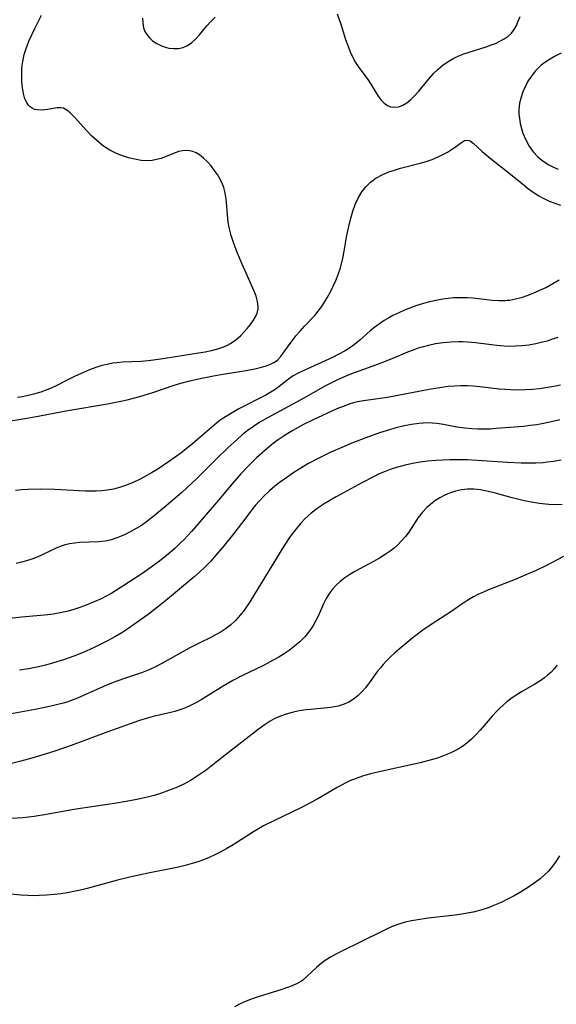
# Model space of a CAD drawing. Header units: inches. Extents: x 1073367 to 1082519, y 1569854 to 1574957.
# Tile 55 of 256: x 1075036 to 1075171, y 1572810 to 1573056. Entities that reach past the tile are written whole.
import ezdxf

# ---------------------------------------------------------------- set-up
doc = ezdxf.new("R2010")
doc.units = ezdxf.units.IN
doc.header["$MEASUREMENT"] = 0
doc.layers.add('CGG_CurvaNivelLidar_v1', color=7, linetype='Continuous', lineweight=30, true_color=0x008008)

msp = doc.modelspace()

# ---------------------------------------------------------------- linework, layer by layer
at = {"layer": 'CGG_CurvaNivelLidar_v1'}
for points in [[(1075035.9627, 1572961.4846, 66.5), (1075037.1423, 1572961.6597, 66.5), (1075038.3117, 1572961.8766, 66.5), (1075040.0636, 1572962.2923, 66.5), (1075041.8684, 1572962.8377, 66.5), (1075043.633, 1572963.4866, 66.5), (1075045.3506, 1572964.2368, 66.5), (1075048.7569, 1572965.9734, 66.5), (1075050.3218, 1572966.7489, 66.5), (1075051.9064, 1572967.4859, 66.5), (1075054.0532, 1572968.391, 66.5), (1075055.5949, 1572968.9596, 66.5), (1075057.1545, 1572969.4488, 66.5), (1075058.7341, 1572969.8373, 66.5), (1075059.7745, 1572970.0257, 66.5), (1075060.8225, 1572970.1637, 66.5), (1075062.2308, 1572970.2795, 66.5), (1075066.8335, 1572970.5147, 66.5), (1075068.5988, 1572970.6727, 66.5), (1075069.9324, 1572970.8314, 66.5), (1075072.866, 1572971.2529, 66.5), (1075081.1654, 1572972.5509, 66.5), (1075082.8395, 1572972.824, 66.5), (1075084.4767, 1572973.1418, 66.5), (1075086.0596, 1572973.5378, 66.5), (1075087.5661, 1572974.051, 66.5), (1075088.465, 1572974.4553, 66.5), (1075089.1994, 1572974.861, 66.5), (1075090.5528, 1572975.8193, 66.5), (1075091.7766, 1572976.9233, 66.5), (1075092.5812, 1572977.7662, 66.5), (1075093.3409, 1572978.6313, 66.5), (1075094.1835, 1572979.6601, 66.5), (1075094.9354, 1572980.6995, 66.5), (1075095.5499, 1572981.7599, 66.5), (1075095.8604, 1572982.4951, 66.5), (1075096.0649, 1572983.2478, 66.5), (1075096.1215, 1572983.6341, 66.5), (1075096.1444, 1572984.1779, 66.5), (1075095.9937, 1572985.4085, 66.5), (1075095.6308, 1572986.6779, 66.5), (1075095.1253, 1572987.9877, 66.5), (1075092.1373, 1572994.7297, 66.5), (1075090.9754, 1572997.4647, 66.5), (1075090.4011, 1572998.9391, 66.5), (1075089.8704, 1573000.4152, 66.5), (1075089.3934, 1573001.8878, 66.5), (1075089.1087, 1573002.8855, 66.5), (1075088.8697, 1573003.9071, 66.5), (1075088.6607, 1573005.1732, 66.5), (1075088.4807, 1573007.0149, 66.5), (1075088.2291, 1573010.2132, 66.5), (1075088.051, 1573011.55, 66.5), (1075087.7894, 1573012.8578, 66.5), (1075087.5097, 1573013.8413, 66.5), (1075087.1781, 1573014.7284, 66.5), (1075086.5979, 1573015.9432, 66.5), (1075085.9171, 1573017.102, 66.5), (1075085.1614, 1573018.2058, 66.5), (1075084.3523, 1573019.2524, 66.5), (1075083.4428, 1573020.2994, 66.5), (1075082.4844, 1573021.2393, 66.5), (1075081.4647, 1573022.0312, 66.5), (1075080.6382, 1573022.5076, 66.5), (1075079.7744, 1573022.8568, 66.5), (1075078.5424, 1573023.1019, 66.5), (1075077.2254, 1573023.0513, 66.5), (1075076.2995, 1573022.8564, 66.5), (1075075.3741, 1573022.5643, 66.5), (1075071.8309, 1573021.1574, 66.5), (1075070.7394, 1573020.8313, 66.5), (1075069.6244, 1573020.6075, 66.5), (1075068.4946, 1573020.5119, 66.5), (1075066.8902, 1573020.6176, 66.5), (1075065.2613, 1573020.9248, 66.5), (1075063.7324, 1573021.3151, 66.5), (1075062.1975, 1573021.7996, 66.5), (1075060.6823, 1573022.3917, 66.5), (1075059.8297, 1573022.788, 66.5), (1075058.9965, 1573023.2264, 66.5), (1075058.1877, 1573023.7086, 66.5), (1075057.1159, 1573024.4566, 66.5), (1075055.7578, 1573025.5852, 66.5), (1075054.4812, 1573026.8058, 66.5), (1075053.2725, 1573028.0706, 66.5), (1075050.2138, 1573031.4401, 66.5), (1075049.1199, 1573032.5439, 66.5), (1075048.2863, 1573033.2223, 66.5), (1075047.4285, 1573033.6546, 66.5), (1075046.6667, 1573033.786, 66.5), (1075045.8695, 1573033.7516, 66.5), (1075043.4102, 1573033.3296, 66.5), (1075042.1097, 1573033.2036, 66.5), (1075040.8509, 1573033.2583, 66.5), (1075040.2057, 1573033.4022, 66.5), (1075039.6111, 1573033.6532, 66.5), (1075039.1054, 1573034.0064, 66.5), (1075038.6625, 1573034.4646, 66.5), (1075038.2455, 1573035.0841, 66.5), (1075037.8098, 1573036.0343, 66.5), (1075037.4318, 1573037.3414, 66.5), (1075037.1838, 1573038.7844, 66.5), (1075037.0426, 1573040.3217, 66.5), (1075036.9941, 1573041.9195, 66.5), (1075037.0266, 1573043.3077, 66.5), (1075037.1064, 1573044.3183, 66.5), (1075037.2423, 1573045.3305, 66.5), (1075037.6316, 1573047.1229, 66.5), (1075038.1819, 1573048.8905, 66.5), (1075038.865, 1573050.6186, 66.5), (1075040.2632, 1573053.5904, 66.5), (1075041.9384, 1573056.9515, 66.5)], [(1075067.2324, 1573056.1695, 66.5), (1075067.2433, 1573054.9624, 66.5), (1075067.4613, 1573053.7745, 66.5), (1075067.792, 1573052.8896, 66.5), (1075068.2608, 1573052.0639, 66.5), (1075068.9128, 1573051.2586, 66.5), (1075069.6937, 1573050.5524, 66.5), (1075070.7599, 1573049.8483, 66.5), (1075071.9309, 1573049.2901, 66.5), (1075073.1661, 1573048.8777, 66.5), (1075073.818, 1573048.7246, 66.5), (1075075.0178, 1573048.5641, 66.5), (1075076.2013, 1573048.5825, 66.5), (1075077.3415, 1573048.816, 66.5), (1075078.4876, 1573049.3337, 66.5), (1075079.5546, 1573050.0844, 66.5), (1075080.5418, 1573051.0144, 66.5), (1075081.4257, 1573052.0342, 66.5), (1075083.2526, 1573054.2544, 66.5), (1075084.2737, 1573055.3724, 66.5), (1075085.3742, 1573056.4475, 66.5)], [(1075115.8442, 1573057.2839, 66.5), (1075116.7581, 1573054.666, 66.5), (1075117.9785, 1573050.866, 66.5), (1075118.5158, 1573049.3164, 66.5), (1075119.1086, 1573047.8084, 66.5), (1075119.7844, 1573046.3628, 66.5), (1075120.4996, 1573045.0966, 66.5), (1075121.3103, 1573043.8507, 66.5), (1075123.3603, 1573041.0781, 66.5), (1075124.3075, 1573039.7248, 66.5), (1075126.1471, 1573036.6751, 66.5), (1075126.8602, 1573035.71, 66.5), (1075127.6537, 1573034.9019, 66.5), (1075128.4312, 1573034.3672, 66.5), (1075129.2265, 1573034.0505, 66.5), (1075130.2432, 1573033.9247, 66.5), (1075131.2832, 1573034.0596, 66.5), (1075132.3167, 1573034.4274, 66.5), (1075133.3095, 1573035.0103, 66.5), (1075134.3103, 1573035.858, 66.5), (1075135.2779, 1573036.8677, 66.5), (1075136.259, 1573037.978, 66.5), (1075138.9787, 1573041.2212, 66.5), (1075139.9603, 1573042.3258, 66.5), (1075141.0964, 1573043.4321, 66.5), (1075142.3241, 1573044.4505, 66.5), (1075143.6346, 1573045.3685, 66.5), (1075145.0235, 1573046.1695, 66.5), (1075146.2612, 1573046.7483, 66.5), (1075147.5394, 1573047.2503, 66.5), (1075148.8436, 1573047.6967, 66.5), (1075153.1762, 1573049.0422, 66.5), (1075154.2447, 1573049.4185, 66.5), (1075155.4446, 1573049.8869, 66.5), (1075156.5868, 1573050.4019, 66.5), (1075157.651, 1573050.9813, 66.5), (1075158.614, 1573051.6462, 66.5), (1075159.4473, 1573052.4212, 66.5), (1075160.1227, 1573053.3112, 66.5), (1075160.6818, 1573054.3092, 66.5), (1075161.1717, 1573055.4232, 66.5), (1075161.5979, 1573056.606, 66.5)], [(1075171.8761, 1573047.4202, 66.5), (1075170.2488, 1573046.5891, 66.5), (1075168.7037, 1573045.718, 66.5), (1075167.7654, 1573045.1199, 66.5), (1075166.8931, 1573044.4625, 66.5), (1075166.1002, 1573043.7213, 66.5), (1075165.3667, 1573042.9057, 66.5), (1075164.434, 1573041.7042, 66.5), (1075163.5865, 1573040.4148, 66.5), (1075162.8474, 1573039.0462, 66.5), (1075162.299, 1573037.7612, 66.5), (1075161.8604, 1573036.4329, 66.5), (1075161.5086, 1573034.9163, 66.5), (1075161.3309, 1573033.3753, 66.5), (1075161.3302, 1573032.2281, 66.5), (1075161.4327, 1573031.0793, 66.5), (1075161.6425, 1573029.8556, 66.5), (1075161.9429, 1573028.6439, 66.5), (1075162.3239, 1573027.4514, 66.5), (1075163.0187, 1573025.7601, 66.5), (1075163.8937, 1573024.1648, 66.5), (1075164.9095, 1573022.7776, 66.5), (1075166.0909, 1573021.5251, 66.5), (1075167.3877, 1573020.4462, 66.5), (1075168.8119, 1573019.5259, 66.5), (1075169.9667, 1573018.9444, 66.5), (1075171.1765, 1573018.4501, 66.5)], [(1075031.3149, 1572955.0821, 66), (1075037.3026, 1572956.0405, 66), (1075040.1726, 1572956.5532, 66), (1075048.5705, 1572958.1826, 66), (1075058.485, 1572959.8461, 66), (1075061.8137, 1572960.492, 66), (1075063.3958, 1572960.8547, 66), (1075066.5311, 1572961.6684, 66), (1075069.7724, 1572962.6289, 66), (1075075.1553, 1572964.4464, 66), (1075076.8173, 1572964.954, 66), (1075078.7421, 1572965.4821, 66), (1075081.6062, 1572966.1545, 66), (1075084.9404, 1572966.8193, 66), (1075086.7888, 1572967.1344, 66), (1075093.1156, 1572968.1204, 66), (1075095.2838, 1572968.5448, 66), (1075096.6047, 1572968.8727, 66), (1075097.8572, 1572969.2442, 66), (1075098.9998, 1572969.6577, 66), (1075100.0351, 1572970.15, 66), (1075100.9339, 1572970.76, 66), (1075101.7132, 1572971.5537, 66), (1075102.3979, 1572972.474, 66), (1075103.8417, 1572974.5569, 66), (1075104.6806, 1572975.6634, 66), (1075105.583, 1572976.7796, 66), (1075106.6267, 1572977.991, 66), (1075107.7158, 1572979.1906, 66), (1075110.2847, 1572981.9248, 66), (1075111.1306, 1572982.943, 66), (1075111.9264, 1572984.0199, 66), (1075112.7225, 1572985.2322, 66), (1075113.4684, 1572986.4921, 66), (1075114.1738, 1572987.7878, 66), (1075114.8925, 1572989.2121, 66), (1075115.5602, 1572990.666, 66), (1075116.1611, 1572992.1511, 66), (1075116.7264, 1572993.8367, 66), (1075116.9133, 1572994.505, 66), (1075117.318, 1572996.225, 66), (1075117.6533, 1572997.9706, 66), (1075118.2469, 1573001.4905, 66), (1075118.6873, 1573003.8269, 66), (1075119.2575, 1573006.1906, 66), (1075119.7813, 1573007.9413, 66), (1075120.4004, 1573009.633, 66), (1075121.1391, 1573011.2417, 66), (1075122.0554, 1573012.773, 66), (1075123.0699, 1573014.0509, 66), (1075124.2351, 1573015.1867, 66), (1075125.5386, 1573016.1675, 66), (1075127.1085, 1573017.0486, 66), (1075128.7954, 1573017.7617, 66), (1075130.2277, 1573018.2429, 66), (1075131.6963, 1573018.6627, 66), (1075136.6431, 1573019.9217, 66), (1075138.1, 1573020.3499, 66), (1075139.6516, 1573020.8885, 66), (1075141.133, 1573021.5042, 66), (1075142.3345, 1573022.0934, 66), (1075143.4616, 1573022.7216, 66), (1075144.505, 1573023.3688, 66), (1075145.4515, 1573024.0143, 66), (1075146.9877, 1573025.1424, 66), (1075147.7456, 1573025.5834, 66), (1075148.4548, 1573025.7322, 66), (1075149.153, 1573025.5082, 66), (1075149.881, 1573024.9844, 66), (1075152.1645, 1573022.8971, 66), (1075154.1307, 1573021.2294, 66), (1075158.0867, 1573018.1218, 66), (1075162.1111, 1573014.8328, 66), (1075163.5105, 1573013.7368, 66), (1075164.8706, 1573012.7342, 66), (1075166.2722, 1573011.8101, 66), (1075167.5505, 1573011.0928, 66), (1075168.8764, 1573010.4713, 66), (1075170.276, 1573009.9375, 66), (1075171.7128, 1573009.4879, 66)], [(1075171.3837, 1572990.7121, 66), (1075169.8162, 1572989.7734, 66), (1075168.2159, 1572988.9066, 66), (1075166.5104, 1572988.0941, 66), (1075164.7819, 1572987.3637, 66), (1075163.3415, 1572986.8147, 66), (1075161.894, 1572986.3327, 66), (1075160.4368, 1572985.9421, 66), (1075158.9667, 1572985.6725, 66), (1075158.3653, 1572985.6053, 66), (1075157.8908, 1572985.5714, 66), (1075156.263, 1572985.5637, 66), (1075154.6196, 1572985.6771, 66), (1075149.8511, 1572986.2021, 66), (1075148.4022, 1572986.3023, 66), (1075146.6979, 1572986.3332, 66), (1075144.9927, 1572986.2654, 66), (1075143.6331, 1572986.14, 66), (1075142.279, 1572985.96, 66), (1075140.9319, 1572985.7345, 66), (1075138.6594, 1572985.2521, 66), (1075136.8646, 1572984.7497, 66), (1075135.5446, 1572984.2976, 66), (1075132.7463, 1572983.211, 66), (1075131.2698, 1572982.58, 66), (1075129.8235, 1572981.8883, 66), (1075128.9247, 1572981.4051, 66), (1075127.6631, 1572980.6459, 66), (1075126.4435, 1572979.823, 66), (1075125.2661, 1572978.9458, 66), (1075124.1328, 1572978.0214, 66), (1075121.5488, 1572975.7198, 66), (1075120.2257, 1572974.6217, 66), (1075118.7435, 1572973.5767, 66), (1075117.9106, 1572973.0669, 66), (1075116.1586, 1572972.1153, 66), (1075114.7438, 1572971.4307, 66), (1075107.3837, 1572968.1025, 66), (1075106.1083, 1572967.476, 66), (1075104.8967, 1572966.781, 66), (1075103.7155, 1572965.9551, 66), (1075101.4084, 1572964.1646, 66), (1075100.368, 1572963.4282, 66), (1075099.2794, 1572962.7266, 66), (1075098.0191, 1572961.9869, 66), (1075096.5696, 1572961.2048, 66), (1075092.6073, 1572959.2111, 66), (1075091.3172, 1572958.5283, 66), (1075088.7888, 1572957.0803, 66), (1075087.524, 1572956.2909, 66), (1075086.3023, 1572955.4464, 66), (1075085.0216, 1572954.4336, 66), (1075080.9941, 1572950.9242, 66), (1075079.591, 1572949.7272, 66), (1075078.1549, 1572948.5619, 66), (1075076.7714, 1572947.5126, 66), (1075073.9405, 1572945.4837, 66), (1075071.0529, 1572943.5325, 66), (1075069.4778, 1572942.5512, 66), (1075068.3258, 1572941.8828, 66), (1075066.6022, 1572940.9753, 66), (1075064.8432, 1572940.1593, 66), (1075062.9485, 1572939.4066, 66), (1075061.4481, 1572938.9146, 66), (1075059.9266, 1572938.5175, 66), (1075058.384, 1572938.2308, 66), (1075057.0203, 1572938.0805, 66), (1075055.6432, 1572938.0082, 66), (1075054.2555, 1572937.9948, 66), (1075052.8879, 1572938.0233, 66), (1075045.2739, 1572938.3968, 66), (1075041.6937, 1572938.4793, 66), (1075038.5431, 1572938.4206, 66), (1075036.9971, 1572938.3303, 66), (1075035.4552, 1572938.2027, 66)], [(1075171.0711, 1572976.4162, 66.5), (1075169.7278, 1572975.9354, 66.5), (1075168.3697, 1572975.5057, 66.5), (1075167.1959, 1572975.1846, 66.5), (1075165.5232, 1572974.8079, 66.5), (1075163.8356, 1572974.517, 66.5), (1075162.1382, 1572974.3113, 66.5), (1075160.4349, 1572974.1961, 66.5), (1075158.8293, 1572974.1803, 66.5), (1075157.6007, 1572974.2353, 66.5), (1075155.8291, 1572974.3964, 66.5), (1075150.5064, 1572975.0649, 66.5), (1075148.446, 1572975.2362, 66.5), (1075147.3153, 1572975.2791, 66.5), (1075146.1843, 1572975.2853, 66.5), (1075144.2761, 1572975.2184, 66.5), (1075142.3758, 1572975.0554, 66.5), (1075140.49, 1572974.7901, 66.5), (1075138.7027, 1572974.4265, 66.5), (1075137.4301, 1572974.0898, 66.5), (1075136.1529, 1572973.6877, 66.5), (1075134.888, 1572973.237, 66.5), (1075133.4818, 1572972.6902, 66.5), (1075129.5183, 1572971.0476, 66.5), (1075126.7855, 1572969.9515, 66.5), (1075123.6325, 1572968.7805, 66.5), (1075120.1577, 1572967.5589, 66.5), (1075118.6596, 1572966.9946, 66.5), (1075117.2828, 1572966.4284, 66.5), (1075115.9254, 1572965.8168, 66.5), (1075114.4283, 1572965.0759, 66.5), (1075112.9527, 1572964.2894, 66.5), (1075106.796, 1572960.8191, 66.5), (1075098.5934, 1572956.4172, 66.5), (1075096.5799, 1572955.2365, 66.5), (1075094.9637, 1572954.1759, 66.5), (1075093.4019, 1572953.0358, 66.5), (1075092.1581, 1572952.0401, 66.5), (1075090.942, 1572951.005, 66.5), (1075088.5605, 1572948.859, 66.5), (1075085.7866, 1572946.1969, 66.5), (1075080.7909, 1572941.1606, 66.5), (1075079.5484, 1572939.953, 66.5), (1075076.9204, 1572937.5523, 66.5), (1075073.1171, 1572934.2888, 66.5), (1075070.1428, 1572931.8196, 66.5), (1075068.1819, 1572930.3227, 66.5), (1075066.9151, 1572929.4573, 66.5), (1075065.6214, 1572928.6513, 66.5), (1075064.3071, 1572927.9044, 66.5), (1075062.6858, 1572927.0822, 66.5), (1075061.0411, 1572926.3777, 66.5), (1075059.371, 1572925.8255, 66.5), (1075058.316, 1572925.5783, 66.5), (1075057.8403, 1572925.4955, 66.5), (1075056.2479, 1572925.3235, 66.5), (1075051.4314, 1572925.1519, 66.5), (1075050.1818, 1572925.0343, 66.5), (1075048.9483, 1572924.8281, 66.5), (1075047.8891, 1572924.558, 66.5), (1075046.8474, 1572924.2108, 66.5), (1075045.6328, 1572923.718, 66.5), (1075042.0848, 1572922.064, 66.5), (1075040.8828, 1572921.5428, 66.5), (1075039.5543, 1572921.0393, 66.5), (1075038.1914, 1572920.6004, 66.5), (1075036.9243, 1572920.2567, 66.5), (1075035.637, 1572919.9568, 66.5)], [(1075171.6819, 1572964.4922, 67), (1075170.0818, 1572964.1512, 67), (1075168.471, 1572963.8657, 67), (1075166.5005, 1572963.5986, 67), (1075164.7113, 1572963.4269, 67), (1075162.9181, 1572963.3175, 67), (1075161.1239, 1572963.2715, 67), (1075159.3317, 1572963.295, 67), (1075157.7935, 1572963.3784, 67), (1075156.3667, 1572963.5084, 67), (1075151.5789, 1572964.0868, 67), (1075149.8977, 1572964.2488, 67), (1075148.4475, 1572964.3302, 67), (1075146.8409, 1572964.3342, 67), (1075145.2536, 1572964.257, 67), (1075143.6655, 1572964.115, 67), (1075142.0774, 1572963.9217, 67), (1075138.9036, 1572963.422, 67), (1075130.5994, 1572961.7996, 67), (1075128.4251, 1572961.4169, 67), (1075122.4659, 1572960.5777, 67), (1075120.988, 1572960.3064, 67), (1075119.9288, 1572960.0532, 67), (1075118.8867, 1572959.7453, 67), (1075117.3464, 1572959.1775, 67), (1075115.8288, 1572958.526, 67), (1075109.8453, 1572955.8035, 67), (1075107.4395, 1572954.6175, 67), (1075106.0953, 1572953.915, 67), (1075104.7696, 1572953.1769, 67), (1075103.5399, 1572952.4356, 67), (1075102.334, 1572951.6538, 67), (1075101.1518, 1572950.8344, 67), (1075099.958, 1572949.9507, 67), (1075098.7942, 1572949.0262, 67), (1075097.7563, 1572948.1418, 67), (1075095.7431, 1572946.2926, 67), (1075093.788, 1572944.3738, 67), (1075091.8288, 1572942.3131, 67), (1075089.6461, 1572939.8309, 67), (1075086.2246, 1572935.7669, 67), (1075080.5173, 1572929.1612, 67), (1075079.4285, 1572927.927, 67), (1075077.5789, 1572925.9253, 67), (1075076.8226, 1572925.1531, 67), (1075075.4065, 1572923.7884, 67), (1075074.1336, 1572922.6527, 67), (1075072.8245, 1572921.5578, 67), (1075071.4846, 1572920.4991, 67), (1075069.9899, 1572919.3804, 67), (1075067.0112, 1572917.3052, 67), (1075062.5689, 1572914.3924, 67), (1075059.5344, 1572912.5356, 67), (1075058.3064, 1572911.8517, 67), (1075056.7179, 1572911.0466, 67), (1075055.1008, 1572910.3079, 67), (1075052.7003, 1572909.3336, 67), (1075051.2534, 1572908.8041, 67), (1075049.7936, 1572908.326, 67), (1075048.3153, 1572907.9188, 67), (1075046.6175, 1572907.5612, 67), (1075044.8963, 1572907.2903, 67), (1075043.4919, 1572907.1153, 67), (1075037.0414, 1572906.475, 67), (1075028.5151, 1572905.5602, 67)], [(1075171.5669, 1572955.8293, 67.5), (1075169.8449, 1572955.3827, 67.5), (1075167.4708, 1572954.8784, 67.5), (1075165.8021, 1572954.6059, 67.5), (1075164.1244, 1572954.3821, 67.5), (1075162.4411, 1572954.1939, 67.5), (1075159.0685, 1572953.8835, 67.5), (1075155.617, 1572953.6146, 67.5), (1075154.0952, 1572953.5277, 67.5), (1075152.5782, 1572953.4772, 67.5), (1075151.0675, 1572953.4755, 67.5), (1075149.5651, 1572953.537, 67.5), (1075147.8074, 1572953.7099, 67.5), (1075145.8326, 1572954.0278, 67.5), (1075142.4549, 1572954.6667, 67.5), (1075140.7633, 1572954.9113, 67.5), (1075139.5987, 1572955.0098, 67.5), (1075138.4301, 1572955.0415, 67.5), (1075137.3676, 1572955.009, 67.5), (1075136.3042, 1572954.9238, 67.5), (1075134.505, 1572954.6788, 67.5), (1075132.7065, 1572954.331, 67.5), (1075130.9107, 1572953.9008, 67.5), (1075128.1127, 1572953.0939, 67.5), (1075126.4307, 1572952.5422, 67.5), (1075123.082, 1572951.3412, 67.5), (1075119.9314, 1572950.1189, 67.5), (1075117.056, 1572948.9325, 67.5), (1075114.2876, 1572947.7067, 67.5), (1075111.1355, 1572946.1666, 67.5), (1075108.5826, 1572944.7893, 67.5), (1075106.402, 1572943.4903, 67.5), (1075104.8131, 1572942.4736, 67.5), (1075103.2546, 1572941.4179, 67.5), (1075101.7309, 1572940.3219, 67.5), (1075100.3207, 1572939.2348, 67.5), (1075098.9638, 1572938.0896, 67.5), (1075097.684, 1572936.8813, 67.5), (1075096.4689, 1572935.6062, 67.5), (1075095.4788, 1572934.4698, 67.5), (1075094.5277, 1572933.298, 67.5), (1075091.9772, 1572929.9216, 67.5), (1075089.669, 1572926.9795, 67.5), (1075087.5909, 1572924.4351, 67.5), (1075085.5572, 1572922.0084, 67.5), (1075084.2534, 1572920.5321, 67.5), (1075082.8972, 1572919.1095, 67.5), (1075081.4945, 1572917.7763, 67.5), (1075080.0404, 1572916.4939, 67.5), (1075073.436, 1572910.9954, 67.5), (1075070.9335, 1572908.9948, 67.5), (1075068.5921, 1572907.2166, 67.5), (1075066.3794, 1572905.5858, 67.5), (1075063.5009, 1572903.5733, 67.5), (1075061.9989, 1572902.5974, 67.5), (1075060.4674, 1572901.6733, 67.5), (1075058.454, 1572900.5757, 67.5), (1075055.2783, 1572899.0097, 67.5), (1075053.1315, 1572898.0334, 67.5), (1075051.5694, 1572897.3644, 67.5), (1075049.9934, 1572896.7332, 67.5), (1075047.4161, 1572895.8224, 67.5), (1075044.6965, 1572895.0047, 67.5), (1075042.9557, 1572894.5365, 67.5), (1075041.2039, 1572894.1123, 67.5), (1075038.6744, 1572893.6002, 67.5), (1075036.4448, 1572893.2653, 67.5)], [(1075171.8926, 1572945.7389, 68), (1075170.0028, 1572945.4134, 68), (1075168.4046, 1572945.2041, 68), (1075167.4234, 1572945.1133, 68), (1075165.578, 1572945.0141, 68), (1075163.7239, 1572944.9871, 68), (1075161.8635, 1572945.013, 68), (1075158.4962, 1572945.147, 68), (1075150.8455, 1572945.6742, 68), (1075148.4818, 1572945.7891, 68), (1075145.7815, 1572945.8472, 68), (1075144.0177, 1572945.821, 68), (1075142.2592, 1572945.7487, 68), (1075140.5076, 1572945.6404, 68), (1075138.4945, 1572945.4655, 68), (1075136.6125, 1572945.2131, 68), (1075134.7214, 1572944.8839, 68), (1075132.8441, 1572944.4834, 68), (1075130.9878, 1572944.0029, 68), (1075129.1616, 1572943.4261, 68), (1075127.854, 1572942.932, 68), (1075126.3829, 1572942.2904, 68), (1075124.9337, 1572941.5889, 68), (1075122.0659, 1572940.0894, 68), (1075118.3657, 1572938.0969, 68), (1075115.6175, 1572936.5638, 68), (1075112.6072, 1572934.7917, 68), (1075111.1586, 1572933.8437, 68), (1075109.3878, 1572932.5081, 68), (1075107.9174, 1572931.166, 68), (1075106.785, 1572929.9698, 68), (1075105.7141, 1572928.7077, 68), (1075104.6992, 1572927.3895, 68), (1075103.8135, 1572926.1385, 68), (1075102.1237, 1572923.5573, 68), (1075100.6963, 1572921.2817, 68), (1075094.0108, 1572910.3468, 68), (1075092.6662, 1572908.3775, 68), (1075091.5873, 1572906.9964, 68), (1075090.4271, 1572905.7054, 68), (1075089.169, 1572904.5285, 68), (1075087.8929, 1572903.5531, 68), (1075086.8663, 1572902.8861, 68), (1075085.5838, 1572902.1505, 68), (1075084.262, 1572901.4616, 68), (1075081.5594, 1572900.1298, 68), (1075078.8556, 1572898.7381, 68), (1075072.0562, 1572894.9075, 68), (1075070.4398, 1572894.0703, 68), (1075069.0366, 1572893.4201, 68), (1075066.9828, 1572892.6041, 68), (1075065.4782, 1572892.0806, 68), (1075062.4449, 1572891.0893, 68), (1075059.8698, 1572890.177, 68), (1075057.2857, 1572889.1035, 68), (1075052.6016, 1572886.9927, 68), (1075050.9372, 1572886.2937, 68), (1075049.6098, 1572885.779, 68), (1075048.2668, 1572885.3107, 68), (1075047.3867, 1572885.0381, 68), (1075045.6565, 1572884.5726, 68), (1075043.9052, 1572884.1709, 68), (1075040.3646, 1572883.4723, 68), (1075032.1045, 1572881.9419, 68)], [(1075172.1183, 1572934.6504, 68.5), (1075170.4491, 1572934.6022, 68.5), (1075168.7799, 1572934.6484, 68.5), (1075166.3564, 1572934.903, 68.5), (1075164.4908, 1572935.2218, 68.5), (1075162.6309, 1572935.6138, 68.5), (1075159.6533, 1572936.3386, 68.5), (1075155.1574, 1572937.5511, 68.5), (1075153.2953, 1572937.9949, 68.5), (1075151.6798, 1572938.2871, 68.5), (1075150.0731, 1572938.4595, 68.5), (1075148.4821, 1572938.4776, 68.5), (1075146.9389, 1572938.3145, 68.5), (1075145.4278, 1572937.9828, 68.5), (1075143.9598, 1572937.4959, 68.5), (1075142.8139, 1572936.9956, 68.5), (1075141.5455, 1572936.3208, 68.5), (1075140.332, 1572935.5507, 68.5), (1075139.1834, 1572934.6921, 68.5), (1075138.323, 1572933.9439, 68.5), (1075137.2121, 1572932.7844, 68.5), (1075136.1693, 1572931.4361, 68.5), (1075133.7764, 1572927.7781, 68.5), (1075132.9293, 1572926.643, 68.5), (1075132.0018, 1572925.5596, 68.5), (1075130.9947, 1572924.5387, 68.5), (1075130.1051, 1572923.7521, 68.5), (1075129.1664, 1572923.0148, 68.5), (1075127.9103, 1572922.1451, 68.5), (1075126.4409, 1572921.2469, 68.5), (1075124.9287, 1572920.4022, 68.5), (1075120.2861, 1572917.9314, 68.5), (1075119.048, 1572917.1966, 68.5), (1075117.798, 1572916.351, 68.5), (1075116.6234, 1572915.4275, 68.5), (1075115.6386, 1572914.521, 68.5), (1075114.7384, 1572913.5454, 68.5), (1075113.9359, 1572912.4979, 68.5), (1075113.1459, 1572911.2104, 68.5), (1075112.4609, 1572909.8538, 68.5), (1075111.1124, 1572906.7905, 68.5), (1075110.4974, 1572905.4957, 68.5), (1075109.8046, 1572904.2435, 68.5), (1075108.8168, 1572902.811, 68.5), (1075107.7545, 1572901.5751, 68.5), (1075106.5488, 1572900.3843, 68.5), (1075105.249, 1572899.2648, 68.5), (1075103.8686, 1572898.2159, 68.5), (1075102.608, 1572897.3598, 68.5), (1075101.3049, 1572896.5484, 68.5), (1075099.8958, 1572895.7318, 68.5), (1075097.6333, 1572894.5266, 68.5), (1075092.2092, 1572891.9039, 68.5), (1075089.7631, 1572890.6483, 68.5), (1075087.4059, 1572889.3035, 68.5), (1075081.8825, 1572885.8757, 68.5), (1075080.563, 1572885.1101, 68.5), (1075079.2225, 1572884.4085, 68.5), (1075077.9891, 1572883.8549, 68.5), (1075077.0683, 1572883.508, 68.5), (1075075.3011, 1572882.9646, 68.5), (1075073.4948, 1572882.5105, 68.5), (1075069.8323, 1572881.6592, 68.5), (1075068.724, 1572881.369, 68.5), (1075066.4202, 1572880.6647, 68.5), (1075058.5709, 1572877.8655, 68.5), (1075049.3935, 1572874.4692, 68.5), (1075045.0271, 1572872.9692, 68.5), (1075042.0334, 1572872.0032, 68.5), (1075039.4939, 1572871.2434, 68.5), (1075036.7657, 1572870.5073, 68.5), (1075033.7819, 1572869.7858, 68.5)], [(1075172.4747, 1572921.666, 69), (1075168.0953, 1572919.3329, 69), (1075165.6368, 1572918.1744, 69), (1075163.0731, 1572917.0505, 69), (1075160.422, 1572915.9358, 69), (1075153.6864, 1572913.3118, 69), (1075152.4342, 1572912.7862, 69), (1075151.2054, 1572912.2246, 69), (1075150.0076, 1572911.6129, 69), (1075148.9882, 1572911.0259, 69), (1075147.4039, 1572910.0005, 69), (1075144.2893, 1572907.84, 69), (1075140.5659, 1572905.4411, 69), (1075138.6295, 1572904.1528, 69), (1075137.3387, 1572903.2359, 69), (1075134.92, 1572901.3929, 69), (1075131.3771, 1572898.5185, 69), (1075130.2236, 1572897.5299, 69), (1075129.1097, 1572896.5102, 69), (1075128.2276, 1572895.6313, 69), (1075127.3902, 1572894.7176, 69), (1075126.6774, 1572893.8635, 69), (1075125.9993, 1572892.9873, 69), (1075124.1693, 1572890.4468, 69), (1075122.9703, 1572888.8726, 69), (1075122.0422, 1572887.8202, 69), (1075121.0461, 1572886.8588, 69), (1075119.9778, 1572886.0087, 69), (1075118.8299, 1572885.2954, 69), (1075118.0628, 1572884.9291, 69), (1075117.3649, 1572884.6622, 69), (1075116.1163, 1572884.3078, 69), (1075114.8184, 1572884.0567, 69), (1075113.4835, 1572883.8778, 69), (1075109.1956, 1572883.4749, 69), (1075108.1319, 1572883.3455, 69), (1075106.3859, 1572883.0698, 69), (1075104.6588, 1572882.7028, 69), (1075103.1634, 1572882.2878, 69), (1075101.7044, 1572881.7763, 69), (1075100.2934, 1572881.1551, 69), (1075099.1353, 1572880.5289, 69), (1075097.6073, 1572879.5431, 69), (1075096.1246, 1572878.4585, 69), (1075089.0321, 1572872.9554, 69), (1075084.7751, 1572869.5916, 69), (1075083.0799, 1572868.2994, 69), (1075081.8719, 1572867.4247, 69), (1075080.6442, 1572866.5872, 69), (1075079.3913, 1572865.798, 69), (1075077.5034, 1572864.7601, 69), (1075075.5199, 1572863.8561, 69), (1075073.7406, 1572863.1631, 69), (1075071.9287, 1572862.5416, 69), (1075070.0922, 1572861.9801, 69), (1075068.431, 1572861.5266, 69), (1075065.7862, 1572860.9249, 69), (1075063.1224, 1572860.4271, 69), (1075060.1605, 1572859.948, 69), (1075050.0388, 1572858.4758, 69), (1075043.2113, 1572857.2445, 69), (1075040.1289, 1572856.7465, 69), (1075037.2913, 1572856.4036, 69), (1075031.539, 1572855.9992, 69)], [(1075170.8538, 1572894.5477, 69.5), (1075170.1125, 1572893.5876, 69.5), (1075169.2849, 1572892.697, 69.5), (1075168.5129, 1572891.9957, 69.5), (1075167.6887, 1572891.344, 69.5), (1075166.517, 1572890.5348, 69.5), (1075165.2908, 1572889.7773, 69.5), (1075161.9333, 1572887.8389, 69.5), (1075160.5984, 1572887.017, 69.5), (1075159.3032, 1572886.1308, 69.5), (1075158.3046, 1572885.356, 69.5), (1075157.3463, 1572884.5263, 69.5), (1075156.523, 1572883.7418, 69.5), (1075155.7263, 1572882.9251, 69.5), (1075154.6715, 1572881.7741, 69.5), (1075151.5937, 1572878.2478, 69.5), (1075150.5495, 1572877.1132, 69.5), (1075149.4674, 1572876.033, 69.5), (1075148.3284, 1572875.0325, 69.5), (1075147.4501, 1572874.3703, 69.5), (1075145.9399, 1572873.4303, 69.5), (1075144.3375, 1572872.6231, 69.5), (1075142.664, 1572871.9252, 69.5), (1075140.9354, 1572871.3211, 69.5), (1075139.7204, 1572870.9538, 69.5), (1075136.6195, 1572870.1435, 69.5), (1075134.7329, 1572869.7026, 69.5), (1075127.1103, 1572868.0523, 69.5), (1075124.2452, 1572867.3755, 69.5), (1075122.2432, 1572866.7851, 69.5), (1075120.6123, 1572866.2287, 69.5), (1075119.0221, 1572865.5877, 69.5), (1075118.05, 1572865.1293, 69.5), (1075115.8829, 1572863.9793, 69.5), (1075111.0532, 1572861.1524, 69.5), (1075107.1403, 1572859.0365, 69.5), (1075104.5623, 1572857.749, 69.5), (1075100.2089, 1572855.741, 69.5), (1075097.4356, 1572854.3414, 69.5), (1075094.929, 1572852.9097, 69.5), (1075089.8436, 1572849.6557, 69.5), (1075088.3118, 1572848.7245, 69.5), (1075086.7961, 1572847.8718, 69.5), (1075085.2471, 1572847.088, 69.5), (1075083.8654, 1572846.4722, 69.5), (1075082.4583, 1572845.9141, 69.5), (1075081.0302, 1572845.4066, 69.5), (1075079.5848, 1572844.9451, 69.5), (1075077.9069, 1572844.4723, 69.5), (1075076.2259, 1572844.0695, 69.5), (1075074.5296, 1572843.7144, 69.5), (1075068.5882, 1572842.5764, 69.5), (1075064.3958, 1572841.6557, 69.5), (1075060.9525, 1572840.7963, 69.5), (1075053.3746, 1572838.7193, 69.5), (1075051.7218, 1572838.3076, 69.5), (1075050.0626, 1572837.9366, 69.5), (1075048.3954, 1572837.6191, 69.5), (1075046.7414, 1572837.369, 69.5), (1075045.0806, 1572837.1758, 69.5), (1075043.2187, 1572837.0203, 69.5), (1075041.3539, 1572836.9338, 69.5), (1075039.9296, 1572836.9204, 69.5), (1075038.5064, 1572836.9568, 69.5), (1075036.7651, 1572837.0683, 69.5), (1075032.5682, 1572837.4788, 69.5)], [(1075171.4763, 1572846.8741, 70), (1075170.6464, 1572845.5509, 70), (1075169.7417, 1572844.2826, 70), (1075168.7165, 1572843.084, 70), (1075167.8001, 1572842.1753, 70), (1075166.6105, 1572841.1434, 70), (1075165.3508, 1572840.1723, 70), (1075163.2279, 1572838.7222, 70), (1075161.687, 1572837.7745, 70), (1075160.1071, 1572836.8759, 70), (1075158.4937, 1572836.0292, 70), (1075156.8832, 1572835.2557, 70), (1075155.2555, 1572834.5466, 70), (1075153.6023, 1572833.9066, 70), (1075151.7671, 1572833.3024, 70), (1075149.9003, 1572832.8132, 70), (1075148.4214, 1572832.5193, 70), (1075147.0278, 1572832.2974, 70), (1075145.3752, 1572832.0769, 70), (1075138.6125, 1572831.2974, 70), (1075136.0411, 1572830.9024, 70), (1075134.4321, 1572830.6107, 70), (1075132.847, 1572830.2625, 70), (1075131.2953, 1572829.8223, 70), (1075129.9079, 1572829.3148, 70), (1075128.5452, 1572828.7276, 70), (1075127.3723, 1572828.1737, 70), (1075121.7738, 1572825.3765, 70), (1075117.0555, 1572823.0649, 70), (1075115.6972, 1572822.3771, 70), (1075114.3826, 1572821.6605, 70), (1075113.1298, 1572820.8945, 70), (1075111.9597, 1572820.0562, 70), (1075110.7303, 1572818.9905, 70), (1075108.4077, 1572816.7713, 70), (1075107.1754, 1572815.7664, 70), (1075106.7999, 1572815.5074, 70), (1075105.8899, 1572814.969, 70), (1075104.603, 1572814.3668, 70), (1075103.2409, 1572813.8564, 70), (1075101.8235, 1572813.404, 70), (1075097.6761, 1572812.1789, 70), (1075096.1483, 1572811.673, 70), (1075094.6275, 1572811.1236, 70), (1075093.1227, 1572810.5272, 70), (1075091.6437, 1572809.8783, 70), (1075090.2267, 1572809.1842, 70)]]:
    msp.add_polyline3d(points, dxfattribs=at)

doc.saveas('drawing.dxf')
